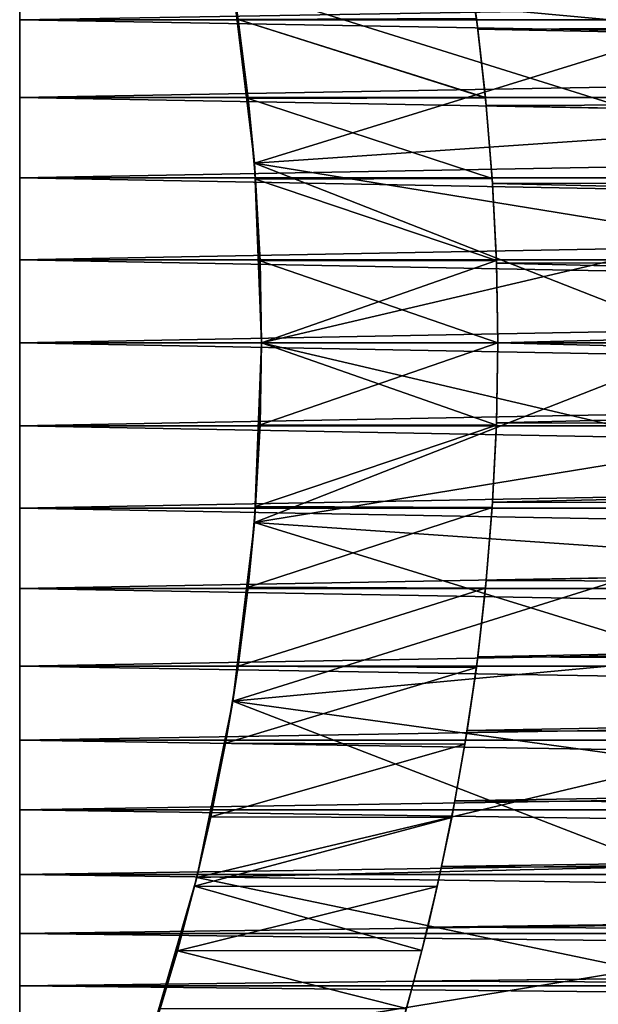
# Model space of a CAD drawing. Header units: metres. Extents: x -13 to 104, y -17 to 17.
# Tile 15 of 235: x 9.27 to 11.97, y -3.08 to 1.51. Entities that reach past the tile are written whole.
import ezdxf

# ---------------------------------------------------------------- set-up
doc = ezdxf.new("R2010")
doc.units = ezdxf.units.M
doc.layers.add('solid_508351', color=7, linetype='CONTINUOUS')

msp = doc.modelspace()

# ---------------------------------------------------------------- linework, layer by layer
at = {"layer": 'solid_508351'}
for points in [[(9.272829, 3.7), (9.272829, 3.679724, -0.386823), (9.272829, -3.7)], [(9.272829, -3.679724, 0.386823), (9.272829, 3.7), (9.272829, -3.7)], [(9.272829, -3.679724, 0.386823), (9.272829, 3.679724, 0.386823), (9.272829, 3.7)], [(9.272829, 3.679724, -0.386823), (9.272829, -3.679724, -0.386823), (9.272829, -3.7)], [(9.272829, 3.679724, -0.386823), (9.272829, 3.619157, -0.769226), (9.272829, -3.679724, -0.386823)], [(9.272829, -3.619157, 0.769226), (9.272829, 3.619157, 0.769226), (9.272829, 3.679724, 0.386823)], [(9.272829, -3.679724, 0.386823), (9.272829, -3.619157, 0.769226), (9.272829, 3.679724, 0.386823)], [(9.272829, 3.619157, -0.769226), (9.272829, -3.619157, -0.769226), (9.272829, -3.679724, -0.386823)], [(9.272829, 3.619157, -0.769226), (9.272829, 3.518862, -1.143498), (9.272829, -3.619157, -0.769226)], [(9.272829, -3.518862, 1.143498), (9.272829, 3.518862, 1.143498), (9.272829, 3.619157, 0.769226)], [(9.272829, -3.619157, 0.769226), (9.272829, -3.518862, 1.143498), (9.272829, 3.619157, 0.769226)], [(9.272829, 3.518862, -1.143498), (9.272829, -3.518862, -1.143498), (9.272829, -3.619157, -0.769226)], [(9.272829, 3.518862, -1.143498), (9.272829, 3.380115, -1.504933), (9.272829, -3.518862, -1.143498)], [(9.272829, -3.380115, 1.504933), (9.272829, 3.380115, 1.504933), (9.272829, 3.518862, 1.143498)], [(9.272829, -3.518862, 1.143498), (9.272829, -3.380115, 1.504933), (9.272829, 3.518862, 1.143498)], [(9.272829, 3.380115, -1.504933), (9.272829, -3.380115, -1.504933), (9.272829, -3.518862, -1.143498)], [(9.272829, 3.380115, -1.504933), (9.272829, 3.204233, -1.850095), (9.272829, -3.380115, -1.504933)], [(9.272829, -3.204233, 1.850095), (9.272829, 3.204233, 1.850095), (9.272829, 3.380115, 1.504933)], [(9.272829, -3.380115, 1.504933), (9.272829, -3.204233, 1.850095), (9.272829, 3.380115, 1.504933)], [(9.272829, 3.204233, -1.850095), (9.272829, -3.204233, -1.850095), (9.272829, -3.380115, -1.504933)], [(9.272829, 3.204233, -1.850095), (9.272829, 2.993302, -2.174882), (9.272829, -3.204233, -1.850095)], [(9.272829, -2.993302, 2.174882), (9.272829, 2.993302, 2.174882), (9.272829, 3.204233, 1.850095)], [(9.272829, -3.204233, 1.850095), (9.272829, -2.993302, 2.174882), (9.272829, 3.204233, 1.850095)], [(9.272829, 2.993302, -2.174882), (9.272829, -2.993302, -2.174882), (9.272829, -3.204233, -1.850095)], [(9.272829, 2.993302, -2.174882), (9.272829, 2.749628, -2.475786), (9.272829, -2.993302, -2.174882)], [(9.272829, -2.749628, 2.475786), (9.272829, 2.749628, 2.475786), (9.272829, 2.993302, 2.174882)], [(9.272829, -2.993302, 2.174882), (9.272829, -2.749628, 2.475786), (9.272829, 2.993302, 2.174882)], [(9.272829, 2.749628, -2.475786), (9.272829, -2.749628, -2.475786), (9.272829, -2.993302, -2.174882)], [(9.272829, 2.749628, -2.475786), (9.272829, 2.475681, -2.749712), (9.272829, -2.749628, -2.475786)], [(9.272829, -2.475681, 2.749712), (9.272829, 2.475681, 2.749712), (9.272829, 2.749628, 2.475786)], [(9.272829, -2.749628, 2.475786), (9.272829, -2.475681, 2.749712), (9.272829, 2.749628, 2.475786)], [(9.272829, 2.475681, -2.749712), (9.272829, -2.475681, -2.749712), (9.272829, -2.749628, -2.475786)], [(9.272829, 2.475681, -2.749712), (9.272829, 2.174793, -2.993368), (9.272829, -2.475681, -2.749712)], [(9.272829, -2.174793, 2.993368), (9.272829, 2.174793, 2.993368), (9.272829, 2.475681, 2.749712)], [(9.272829, -2.475681, 2.749712), (9.272829, -2.174793, 2.993368), (9.272829, 2.475681, 2.749712)], [(9.272829, 2.174793, -2.993368), (9.272829, -2.174793, -2.993368), (9.272829, -2.475681, -2.749712)], [(9.272829, 2.174793, -2.993368), (9.272829, 1.849912, -3.204328), (9.272829, -2.174793, -2.993368)], [(9.272829, -1.849912, 3.204328), (9.272829, 1.849912, 3.204328), (9.272829, 2.174793, 2.993368)], [(9.272829, -2.174793, 2.993368), (9.272829, -1.849912, 3.204328), (9.272829, 2.174793, 2.993368)], [(10.265328, 1.668245, 18), (12.413424, 1.46843, 18), (12.346163, 1.955016, 18)], [(10.265328, 1.668245, -18), (12.346164, 1.955011, -18), (12.413425, 1.468425, -18)], [(9.272829, 1.849912, -3.204328), (9.272829, -1.849912, -3.204328), (9.272829, -2.174793, -2.993368)], [(9.272829, 1.849912, -3.204328), (9.272829, 1.504861, -3.380139), (9.272829, -1.849912, -3.204328)], [(29.872829, 1.504861, -3.380139), (9.272829, 1.504861, -3.380139), (9.272829, 1.849912, -3.204328)], [(29.872829, 1.504861, -3.380139), (9.272829, 1.849912, -3.204328), (29.872829, 1.849912, -3.204328)], [(9.272829, -1.504861, 3.380139), (9.272829, 1.504861, 3.380139), (9.272829, 1.849912, 3.204328)], [(29.872829, 1.849912, 3.204328), (9.272829, 1.849912, 3.204328), (9.272829, 1.504861, 3.380139)], [(9.272829, -1.849912, 3.204328), (9.272829, -1.504861, 3.380139), (9.272829, 1.849912, 3.204328)], [(29.872829, 1.504861, 3.380139), (29.872829, 1.849912, 3.204328), (9.272829, 1.504861, 3.380139)], [(11.357436, 1.805172, 3.286894), (11.406723, 1.461735, 3.453391), (11.400307, 1.510964, 3.703653)], [(27, 1.525253, 3.42579), (11.406723, 1.461735, 3.453391), (11.357436, 1.805172, 3.286894)], [(11.40673, 1.461682, -3.453413), (11.357446, 1.805109, -3.286929), (11.400317, 1.510882, -3.703687)], [(27, 1.525253, -3.42579), (11.357446, 1.805109, -3.286929), (11.40673, 1.461682, -3.453413)], [(10.265328, 1.668245, -18), (12.413425, 1.468425, -18), (12.46152, 0.980093, -18)], [(10.366272, 0.8369, -18), (10.265328, 1.668245, -18), (12.46152, 0.980093, -18)], [(10.290419, 1.505754, -3.705793), (10.265328, 1.668245, -18), (10.366272, 0.8369, -18)], [(10.265328, 1.668245, 18), (10.366272, 0.8369, 18), (12.413424, 1.46843, 18)], [(10.337587, 1.137666, 3.834819), (10.366272, 0.8369, 18), (10.265328, 1.668245, 18)], [(10.290418, 1.505756, 3.705792), (10.337587, 1.137666, 3.834819), (10.265328, 1.668245, 18)], [(27, 1.525253, 3.42579), (27, 1.158916, 3.566412), (11.406723, 1.461735, 3.453391)], [(27, 1.158916, -3.566412), (27, 1.525253, -3.42579), (11.40673, 1.461682, -3.453413)], [(9.272829, 1.504861, -3.380139), (9.272829, -1.504861, -3.380139), (9.272829, -1.849912, -3.204328)], [(9.272829, 1.504861, -3.380139), (9.272829, 1.143361, -3.518898), (9.272829, -1.504861, -3.380139)], [(29.872829, 1.143361, -3.518898), (9.272829, 1.143361, -3.518898), (9.272829, 1.504861, -3.380139)], [(29.872829, 1.143361, -3.518898), (9.272829, 1.504861, -3.380139), (29.872829, 1.504861, -3.380139)], [(9.272829, -1.143361, 3.518898), (9.272829, 1.143361, 3.518898), (9.272829, 1.504861, 3.380139)], [(29.872829, 1.504861, 3.380139), (9.272829, 1.504861, 3.380139), (9.272829, 1.143361, 3.518898)], [(9.272829, -1.504861, 3.380139), (9.272829, -1.143361, 3.518898), (9.272829, 1.504861, 3.380139)], [(29.872829, 1.143361, 3.518898), (29.872829, 1.504861, 3.380139), (9.272829, 1.143361, 3.518898)], [(10.290418, 1.505756, 3.705792), (11.400307, 1.510964, 3.703653), (11.443135, 1.142214, 3.83347)], [(10.290418, 1.505756, 3.705792), (11.443135, 1.142214, 3.83347), (10.337587, 1.137666, 3.834819)], [(10.290419, 1.505754, -3.705793), (11.443141, 1.142159, -3.833486), (11.400317, 1.510882, -3.703687)], [(10.337587, 1.137667, -3.834819), (10.290419, 1.505754, -3.705793), (10.366272, 0.8369, -18)], [(10.337587, 1.137667, -3.834819), (11.443141, 1.142159, -3.833486), (10.290419, 1.505754, -3.705793)], [(10.366272, 0.8369, 18), (12.46152, 0.980096, 18), (12.413424, 1.46843, 18)], [(11.406723, 1.461735, 3.453391), (11.443135, 1.142214, 3.83347), (11.400307, 1.510964, 3.703653)], [(11.40673, 1.461682, -3.453413), (11.400317, 1.510882, -3.703687), (11.443141, 1.142159, -3.833486)], [(11.406723, 1.461735, 3.453391), (11.446671, 1.106228, 3.583128), (11.443135, 1.142214, 3.83347)], [(27, 1.158916, 3.566412), (11.446671, 1.106228, 3.583128), (11.406723, 1.461735, 3.453391)], [(11.446675, 1.106179, -3.583143), (11.40673, 1.461682, -3.453413), (11.443141, 1.142159, -3.833486)], [(27, 1.158916, -3.566412), (11.40673, 1.461682, -3.453413), (11.446675, 1.106179, -3.583143)], [(27, 1.158916, 3.566412), (27, 0.779708, 3.668041), (11.446671, 1.106228, 3.583128)], [(27, 0.779708, -3.668041), (27, 1.158916, -3.566412), (11.446675, 1.106179, -3.583143)], [(9.272829, 1.143361, -3.518898), (9.272829, -1.143361, -3.518898), (9.272829, -1.504861, -3.380139)], [(9.272829, 1.143361, -3.518898), (9.272829, 0.769216, -3.619143), (9.272829, -1.143361, -3.518898)], [(29.872829, 0.769216, -3.619143), (9.272829, 0.769216, -3.619143), (9.272829, 1.143361, -3.518898)], [(29.872829, 0.769216, -3.619143), (9.272829, 1.143361, -3.518898), (29.872829, 1.143361, -3.518898)], [(9.272829, -0.769216, 3.619143), (9.272829, 0.769216, 3.619143), (9.272829, 1.143361, 3.518898)], [(29.872829, 1.143361, 3.518898), (9.272829, 1.143361, 3.518898), (9.272829, 0.769216, 3.619143)], [(9.272829, -1.143361, 3.518898), (9.272829, -0.769216, 3.619143), (9.272829, 1.143361, 3.518898)], [(29.872829, 0.769216, 3.619143), (29.872829, 1.143361, 3.518898), (9.272829, 0.769216, 3.619143)], [(10.337587, 1.137666, 3.834819), (11.443135, 1.142214, 3.83347), (11.474482, 0.765687, 3.926037)], [(10.337587, 1.137667, -3.834819), (11.474484, 0.765641, -3.926046), (11.443141, 1.142159, -3.833486)], [(10.372047, 0.761995, -3.926763), (10.337587, 1.137667, -3.834819), (10.366272, 0.8369, -18)], [(10.372047, 0.761995, -3.926763), (11.474484, 0.765641, -3.926046), (10.337587, 1.137667, -3.834819)], [(10.337587, 1.137666, 3.834819), (10.372047, 0.761988, 3.926764), (10.366272, 0.8369, 18)], [(10.337587, 1.137666, 3.834819), (11.474482, 0.765687, 3.926037), (10.372047, 0.761988, 3.926764)], [(11.446671, 1.106228, 3.583128), (11.474482, 0.765687, 3.926037), (11.443135, 1.142214, 3.83347)], [(11.446675, 1.106179, -3.583143), (11.443141, 1.142159, -3.833486), (11.474484, 0.765641, -3.926046)], [(11.446671, 1.106228, 3.583128), (11.476048, 0.741828, 3.675906), (11.474482, 0.765687, 3.926037)], [(27, 0.779708, 3.668041), (11.476048, 0.741828, 3.675906), (11.446671, 1.106228, 3.583128)], [(11.476051, 0.741793, -3.675914), (11.446675, 1.106179, -3.583143), (11.474484, 0.765641, -3.926046)], [(27, 0.779708, -3.668041), (11.446675, 1.106179, -3.583143), (11.476051, 0.741793, -3.675914)], [(10.366272, 0.8369, 18), (12.490363, 0.490755, 18), (12.46152, 0.980096, 18)], [(10.366272, 0.8369, -18), (12.46152, 0.980093, -18), (12.490363, 0.490753, -18)], [(10.366272, 0.8369, -18), (12.490363, 0.490753, -18), (12.5, 0, -18)], [(10.366272, 0.8369, -18), (12.5, 0, -18), (10.4, 0, -18)], [(10.372047, 0.761995, -3.926763), (10.366272, 0.8369, -18), (10.4, 0, -18)], [(10.366272, 0.8369, 18), (10.4, 0, 18), (12.490363, 0.490755, 18)], [(10.4, 0, 4), (10.4, 0, 18), (10.366272, 0.8369, 18)], [(10.392982, 0.382007, 3.981722), (10.4, 0, 4), (10.366272, 0.8369, 18)], [(10.372047, 0.761988, 3.926764), (10.392982, 0.382007, 3.981722), (10.366272, 0.8369, 18)], [(27, 0.779708, 3.668041), (27, 0.392097, 3.729444), (11.476048, 0.741828, 3.675906)], [(27, 0.392097, -3.729444), (27, 0.779708, -3.668041), (11.476051, 0.741793, -3.675914)], [(9.272829, 0.769216, -3.619143), (9.272829, -0.769216, -3.619143), (9.272829, -1.143361, -3.518898)], [(9.272829, 0.769216, -3.619143), (9.272829, 0.386774, -3.679723), (9.272829, -0.769216, -3.619143)], [(29.872829, 0.386774, -3.679723), (9.272829, 0.386774, -3.679723), (9.272829, 0.769216, -3.619143)], [(29.872829, 0.386774, -3.679723), (9.272829, 0.769216, -3.619143), (29.872829, 0.769216, -3.619143)], [(9.272829, -0.386774, 3.679723), (9.272829, 0.386774, 3.679723), (9.272829, 0.769216, 3.619143)], [(29.872829, 0.769216, 3.619143), (9.272829, 0.769216, 3.619143), (9.272829, 0.386774, 3.679723)], [(9.272829, -0.769216, 3.619143), (9.272829, -0.386774, 3.679723), (9.272829, 0.769216, 3.619143)], [(29.872829, 0.386774, 3.679723), (29.872829, 0.769216, 3.619143), (9.272829, 0.386774, 3.679723)], [(10.372047, 0.761988, 3.926764), (11.474482, 0.765687, 3.926037), (11.493599, 0.383654, 3.981565)], [(10.372047, 0.761995, -3.926763), (11.493599, 0.383645, -3.981566), (11.474484, 0.765641, -3.926046)], [(10.392982, 0.382011, -3.981722), (10.372047, 0.761995, -3.926763), (10.4, 0, -18)], [(10.392982, 0.382011, -3.981722), (11.493599, 0.383645, -3.981566), (10.372047, 0.761995, -3.926763)], [(10.372047, 0.761988, 3.926764), (11.493599, 0.383654, 3.981565), (10.392982, 0.382007, 3.981722)], [(11.476048, 0.741828, 3.675906), (11.493599, 0.383654, 3.981565), (11.474482, 0.765687, 3.926037)], [(11.476051, 0.741793, -3.675914), (11.474484, 0.765641, -3.926046), (11.493599, 0.383645, -3.981566)], [(11.476048, 0.741828, 3.675906), (11.493976, 0.372192, 3.731491), (11.493599, 0.383654, 3.981565)], [(27, 0.392097, 3.729444), (11.493976, 0.372192, 3.731491), (11.476048, 0.741828, 3.675906)], [(11.493976, 0.372181, -3.731492), (11.476051, 0.741793, -3.675914), (11.493599, 0.383645, -3.981566)], [(27, 0.392097, -3.729444), (11.476051, 0.741793, -3.675914), (11.493976, 0.372181, -3.731492)], [(10.4, 0, 18), (12.5, 0, 18), (12.490363, 0.490755, 18)], [(9.272829, 0.386774, -3.679723), (9.272829, -0.386774, -3.679723), (9.272829, -0.769216, -3.619143)], [(9.272829, 0.386774, -3.679723), (9.272829, 0, -3.699981), (9.272829, -0.386774, -3.679723)], [(29.872829, 0, -3.699981), (9.272829, 0, -3.699981), (9.272829, 0.386774, -3.679723)], [(29.872829, 0, -3.699981), (9.272829, 0.386774, -3.679723), (29.872829, 0.386774, -3.679723)], [(9.272829, -0.386774, 3.679723), (9.272829, 0, 3.699981), (9.272829, 0.386774, 3.679723)], [(29.872829, 0.386774, 3.679723), (9.272829, 0.386774, 3.679723), (9.272829, 0, 3.699981)], [(29.872829, 0, 3.699981), (29.872829, 0.386774, 3.679723), (9.272829, 0, 3.699981)], [(10.392982, 0.382007, 3.981722), (11.493599, 0.383654, 3.981565), (11.5, 0, 4)], [(10.392982, 0.382011, -3.981722), (10.4, 0, -4), (11.493599, 0.383645, -3.981566)], [(10.392982, 0.382011, -3.981722), (10.4, 0, -18), (10.4, 0, -4)], [(10.392982, 0.382007, 3.981722), (11.5, 0, 4), (10.4, 0, 4)], [(10.4, 0, -4), (11.5, 0, -4), (11.493599, 0.383645, -3.981566)], [(11.5, 0, 3.75), (11.5, 0, 4), (11.493599, 0.383654, 3.981565)], [(11.493976, 0.372192, 3.731491), (11.5, 0, 3.75), (11.493599, 0.383654, 3.981565)], [(11.493976, 0.372181, -3.731492), (11.493599, 0.383645, -3.981566), (11.5, 0, -4)], [(27, 0.392097, -3.729444), (11.493976, 0.372181, -3.731492), (11.5, 0, -3.75)], [(27, 0.392097, 3.729444), (27, 0, 3.75), (11.493976, 0.372192, 3.731491)], [(27, 0, 3.75), (11.5, 0, 3.75), (11.493976, 0.372192, 3.731491)], [(11.493976, 0.372181, -3.731492), (11.5, 0, -4), (11.5, 0, -3.75)], [(27, 0, -3.75), (27, 0.392097, -3.729444), (11.5, 0, -3.75)], [(29.872829, 0, 3.699981), (9.272829, 0, 3.699981), (9.272829, -0.386774, 3.679723)], [(29.872829, -0.386774, 3.679723), (29.872829, 0, 3.699981), (9.272829, -0.386774, 3.679723)], [(10.366272, -0.8369, -18), (10.4, 0, -18), (12.490365, -0.490717, -18)], [(10.4, 0, -4), (10.4, 0, -18), (10.366272, -0.8369, -18)], [(10.366272, -0.8369, 18), (12.5, 0, 18), (10.4, 0, 18)], [(10.372047, -0.761993, 3.926763), (10.366272, -0.8369, 18), (10.4, 0, 18)], [(10.392982, -0.38201, 3.981722), (10.372047, -0.761993, 3.926763), (10.4, 0, 18)], [(10.392982, -0.38201, 3.981722), (10.4, 0, 18), (10.4, 0, 4)], [(10.392982, -0.382007, -3.981722), (11.493598, -0.383663, -3.981564), (11.5, 0, -4)], [(10.392982, -0.382007, -3.981722), (11.5, 0, -4), (10.4, 0, -4)], [(10.4, 0, -18), (12.5, 0, -18), (12.490365, -0.490717, -18)], [(10.4, 0, 4), (11.5, 0, 4), (11.493599, -0.383652, 3.981565)], [(11.5, 0, -3.75), (11.5, 0, -4), (11.493598, -0.383663, -3.981564)], [(11.493976, -0.372193, -3.731491), (11.5, 0, -3.75), (11.493598, -0.383663, -3.981564)], [(11.493976, -0.37218, 3.731492), (11.493599, -0.383652, 3.981565), (11.5, 0, 4)], [(11.5, 0, 3.75), (11.493976, -0.37218, 3.731492), (11.5, 0, 4)], [(27, 0, -3.75), (11.5, 0, -3.75), (11.493976, -0.372193, -3.731491)], [(27, -0.392097, -3.729444), (27, 0, -3.75), (11.493976, -0.372193, -3.731491)], [(27, -0.392097, 3.729444), (11.493976, -0.37218, 3.731492), (11.5, 0, 3.75)], [(27, -0.392097, 3.729444), (11.5, 0, 3.75), (27, 0, 3.75)], [(29.872829, -0.386774, -3.679723), (9.272829, -0.386774, -3.679723), (9.272829, 0, -3.699981)], [(29.872829, -0.386774, -3.679723), (9.272829, 0, -3.699981), (29.872829, 0, -3.699981)], [(10.392982, -0.382007, -3.981722), (10.4, 0, -4), (10.366272, -0.8369, -18)], [(10.366272, -0.8369, 18), (12.490364, -0.490729, 18), (12.5, 0, 18)], [(10.392982, -0.38201, 3.981722), (10.4, 0, 4), (11.493599, -0.383652, 3.981565)], [(29.872829, -0.769216, -3.619143), (9.272829, -0.769216, -3.619143), (9.272829, -0.386774, -3.679723)], [(29.872829, -0.769216, -3.619143), (9.272829, -0.386774, -3.679723), (29.872829, -0.386774, -3.679723)], [(29.872829, -0.386774, 3.679723), (9.272829, -0.386774, 3.679723), (9.272829, -0.769216, 3.619143)], [(29.872829, -0.769216, 3.619143), (29.872829, -0.386774, 3.679723), (9.272829, -0.769216, 3.619143)], [(10.372047, -0.761988, -3.926764), (10.392982, -0.382007, -3.981722), (10.366272, -0.8369, -18)], [(10.372047, -0.761988, -3.926764), (11.493598, -0.383663, -3.981564), (10.392982, -0.382007, -3.981722)], [(10.392982, -0.38201, 3.981722), (11.493599, -0.383652, 3.981565), (10.372047, -0.761993, 3.926763)], [(10.372047, -0.761993, 3.926763), (11.493599, -0.383652, 3.981565), (11.474483, -0.76565, 3.926044)], [(10.372047, -0.761988, -3.926764), (11.474481, -0.765705, -3.926033), (11.493598, -0.383663, -3.981564)], [(11.476048, -0.74183, -3.675906), (11.493598, -0.383663, -3.981564), (11.474481, -0.765705, -3.926033)], [(11.476051, -0.741788, 3.675915), (11.474483, -0.76565, 3.926044), (11.493599, -0.383652, 3.981565)], [(11.476048, -0.74183, -3.675906), (11.493976, -0.372193, -3.731491), (11.493598, -0.383663, -3.981564)], [(27, -0.392097, -3.729444), (11.493976, -0.372193, -3.731491), (11.476048, -0.74183, -3.675906)], [(27, -0.392097, -3.729444), (11.476048, -0.74183, -3.675906), (27, -0.779708, -3.668041)], [(11.493976, -0.37218, 3.731492), (11.476051, -0.741788, 3.675915), (11.493599, -0.383652, 3.981565)], [(27, -0.392097, 3.729444), (11.476051, -0.741788, 3.675915), (11.493976, -0.37218, 3.731492)], [(27, -0.779708, 3.668041), (11.476051, -0.741788, 3.675915), (27, -0.392097, 3.729444)], [(10.366272, -0.8369, -18), (12.490365, -0.490717, -18), (12.461525, -0.980032, -18)], [(10.366272, -0.8369, 18), (12.461524, -0.980052, 18), (12.490364, -0.490729, 18)], [(29.872829, -1.143361, -3.518898), (9.272829, -1.143361, -3.518898), (9.272829, -0.769216, -3.619143)], [(29.872829, -1.143361, -3.518898), (9.272829, -0.769216, -3.619143), (29.872829, -0.769216, -3.619143)], [(29.872829, -0.769216, 3.619143), (9.272829, -0.769216, 3.619143), (9.272829, -1.143361, 3.518898)], [(29.872829, -1.143361, 3.518898), (29.872829, -0.769216, 3.619143), (9.272829, -1.143361, 3.518898)], [(10.337587, -1.137665, -3.834819), (10.372047, -0.761988, -3.926764), (10.366272, -0.8369, -18)], [(10.337587, -1.137665, -3.834819), (11.474481, -0.765705, -3.926033), (10.372047, -0.761988, -3.926764)], [(10.372047, -0.761993, 3.926763), (10.337587, -1.137666, 3.834819), (10.366272, -0.8369, 18)], [(10.372047, -0.761993, 3.926763), (11.474483, -0.76565, 3.926044), (10.337587, -1.137666, 3.834819)], [(10.337587, -1.137666, 3.834819), (11.474483, -0.76565, 3.926044), (11.443139, -1.142175, 3.833481)], [(10.337587, -1.137665, -3.834819), (11.443132, -1.142241, -3.833462), (11.474481, -0.765705, -3.926033)], [(11.44667, -1.106231, -3.583127), (11.474481, -0.765705, -3.926033), (11.443132, -1.142241, -3.833462)], [(11.446675, -1.106172, 3.583145), (11.443139, -1.142175, 3.833481), (11.474483, -0.76565, 3.926044)], [(11.44667, -1.106231, -3.583127), (11.476048, -0.74183, -3.675906), (11.474481, -0.765705, -3.926033)], [(27, -0.779708, -3.668041), (11.476048, -0.74183, -3.675906), (11.44667, -1.106231, -3.583127)], [(11.476051, -0.741788, 3.675915), (11.446675, -1.106172, 3.583145), (11.474483, -0.76565, 3.926044)], [(27, -0.779708, 3.668041), (11.446675, -1.106172, 3.583145), (11.476051, -0.741788, 3.675915)], [(27, -0.779708, -3.668041), (11.44667, -1.106231, -3.583127), (27, -1.158916, -3.566412)], [(27, -1.158916, 3.566412), (11.446675, -1.106172, 3.583145), (27, -0.779708, 3.668041)], [(10.265328, -1.668245, -18), (10.366272, -0.8369, -18), (12.413433, -1.468355, -18)], [(10.337587, -1.137665, -3.834819), (10.366272, -0.8369, -18), (10.265328, -1.668245, -18)], [(10.366272, -0.8369, 18), (10.265328, -1.668245, 18), (12.461524, -0.980052, 18)], [(10.290419, -1.505753, 3.705793), (10.265328, -1.668245, 18), (10.366272, -0.8369, 18)], [(10.337587, -1.137666, 3.834819), (10.290419, -1.505753, 3.705793), (10.366272, -0.8369, 18)], [(10.366272, -0.8369, -18), (12.461525, -0.980032, -18), (12.413433, -1.468355, -18)], [(10.265328, -1.668245, 18), (12.413431, -1.468377, 18), (12.461524, -0.980052, 18)], [(29.872829, -1.504861, -3.380139), (9.272829, -1.504861, -3.380139), (9.272829, -1.143361, -3.518898)], [(29.872829, -1.504861, -3.380139), (9.272829, -1.143361, -3.518898), (29.872829, -1.143361, -3.518898)], [(29.872829, -1.143361, 3.518898), (9.272829, -1.143361, 3.518898), (9.272829, -1.504861, 3.380139)], [(29.872829, -1.504861, 3.380139), (29.872829, -1.143361, 3.518898), (9.272829, -1.504861, 3.380139)], [(10.290418, -1.505755, -3.705792), (10.337587, -1.137665, -3.834819), (10.265328, -1.668245, -18)], [(10.290418, -1.505755, -3.705792), (11.443132, -1.142241, -3.833462), (10.337587, -1.137665, -3.834819)], [(10.290418, -1.505755, -3.705792), (11.400302, -1.510998, -3.703639), (11.443132, -1.142241, -3.833462)], [(10.337587, -1.137666, 3.834819), (11.443139, -1.142175, 3.833481), (10.290419, -1.505753, 3.705793)], [(10.290419, -1.505753, 3.705793), (11.443139, -1.142175, 3.833481), (11.400314, -1.510902, 3.703679)], [(11.406723, -1.461738, -3.45339), (11.443132, -1.142241, -3.833462), (11.400302, -1.510998, -3.703639)], [(11.406731, -1.461675, 3.453416), (11.400314, -1.510902, 3.703679), (11.443139, -1.142175, 3.833481)], [(11.406723, -1.461738, -3.45339), (11.44667, -1.106231, -3.583127), (11.443132, -1.142241, -3.833462)], [(27, -1.158916, -3.566412), (11.44667, -1.106231, -3.583127), (11.406723, -1.461738, -3.45339)], [(11.446675, -1.106172, 3.583145), (11.406731, -1.461675, 3.453416), (11.443139, -1.142175, 3.833481)], [(27, -1.158916, 3.566412), (11.406731, -1.461675, 3.453416), (11.446675, -1.106172, 3.583145)], [(27, -1.158916, -3.566412), (11.406723, -1.461738, -3.45339), (27, -1.525253, -3.42579)], [(27, -1.525253, 3.42579), (11.406731, -1.461675, 3.453416), (27, -1.158916, 3.566412)], [(11.357435, -1.805176, -3.286892), (11.406723, -1.461738, -3.45339), (11.400302, -1.510998, -3.703639)], [(27, -1.525253, -3.42579), (11.406723, -1.461738, -3.45339), (11.357435, -1.805176, -3.286892)], [(11.406731, -1.461675, 3.453416), (11.357448, -1.8051, 3.286934), (11.400314, -1.510902, 3.703679)], [(27, -1.525253, 3.42579), (11.357448, -1.8051, 3.286934), (11.406731, -1.461675, 3.453416)], [(29.872829, -1.849912, -3.204328), (9.272829, -1.849912, -3.204328), (9.272829, -1.504861, -3.380139)], [(29.872829, -1.849912, -3.204328), (9.272829, -1.504861, -3.380139), (29.872829, -1.504861, -3.380139)], [(29.872829, -1.504861, 3.380139), (9.272829, -1.504861, 3.380139), (9.272829, -1.849912, 3.204328)], [(29.872829, -1.849912, 3.204328), (29.872829, -1.504861, 3.380139), (9.272829, -1.849912, 3.204328)], [(10.231684, -1.863505, -3.539405), (10.290418, -1.505755, -3.705792), (10.265328, -1.668245, -18)], [(10.231684, -1.863505, -3.539405), (11.400302, -1.510998, -3.703639), (10.290418, -1.505755, -3.705792)], [(10.231684, -1.863505, -3.539405), (11.347281, -1.867944, -3.537078), (11.400302, -1.510998, -3.703639)], [(10.290419, -1.505753, 3.705793), (10.231685, -1.863497, 3.539409), (10.265328, -1.668245, 18)], [(10.290419, -1.505753, 3.705793), (11.400314, -1.510902, 3.703679), (10.231685, -1.863497, 3.539409)], [(10.231685, -1.863497, 3.539409), (11.400314, -1.510902, 3.703679), (11.347295, -1.867859, 3.537122)], [(10.265328, -1.668245, -18), (12.413433, -1.468355, -18), (12.346175, -1.954941, -18)], [(10.265328, -1.668245, 18), (12.346171, -1.954962, 18), (12.413431, -1.468377, 18)], [(11.357435, -1.805176, -3.286892), (11.400302, -1.510998, -3.703639), (11.347281, -1.867944, -3.537078)], [(11.357448, -1.8051, 3.286934), (11.347295, -1.867859, 3.537122), (11.400314, -1.510902, 3.703679)], [(27, -1.525253, -3.42579), (11.357435, -1.805176, -3.286892), (27, -1.874981, -3.247578)], [(27, -1.874981, 3.247578), (11.357448, -1.8051, 3.286934), (27, -1.525253, 3.42579)], [(10.097763, -2.489002, -18), (10.265328, -1.668245, -18), (12.259934, -2.437987, -18)], [(10.231684, -1.863505, -3.539405), (10.265328, -1.668245, -18), (10.097763, -2.489002, -18)], [(10.265328, -1.668245, 18), (10.097763, -2.489002, 18), (12.346171, -1.954962, 18)], [(10.163235, -2.206504, 3.336366), (10.097763, -2.489002, 18), (10.265328, -1.668245, 18)], [(10.231685, -1.863497, 3.539409), (10.163235, -2.206504, 3.336366), (10.265328, -1.668245, 18)], [(10.265328, -1.668245, -18), (12.346175, -1.954941, -18), (12.259934, -2.437987, -18)], [(11.300574, -2.132376, -3.084687), (11.357435, -1.805176, -3.286892), (11.347281, -1.867944, -3.537078)], [(27, -1.874981, -3.247578), (11.357435, -1.805176, -3.286892), (11.300574, -2.132376, -3.084687)], [(11.357448, -1.8051, 3.286934), (11.300588, -2.132304, 3.084735), (11.347295, -1.867859, 3.537122)], [(27, -1.874981, 3.247578), (11.300588, -2.132304, 3.084735), (11.357448, -1.8051, 3.286934)], [(29.872829, -2.174793, -2.993368), (9.272829, -2.174793, -2.993368), (9.272829, -1.849912, -3.204328)], [(29.872829, -2.174793, -2.993368), (9.272829, -1.849912, -3.204328), (29.872829, -1.849912, -3.204328)], [(29.872829, -1.849912, 3.204328), (9.272829, -1.849912, 3.204328), (9.272829, -2.174793, 2.993368)], [(29.872829, -2.174793, 2.993368), (29.872829, -1.849912, 3.204328), (9.272829, -2.174793, 2.993368)], [(10.163234, -2.20651, -3.336363), (10.231684, -1.863505, -3.539405), (10.097763, -2.489002, -18)], [(10.163234, -2.20651, -3.336363), (11.347281, -1.867944, -3.537078), (10.231684, -1.863505, -3.539405)], [(10.163234, -2.20651, -3.336363), (11.285672, -2.209889, -3.334103), (11.347281, -1.867944, -3.537078)], [(10.231685, -1.863497, 3.539409), (11.347295, -1.867859, 3.537122), (10.163235, -2.206504, 3.336366)], [(10.163235, -2.206504, 3.336366), (11.347295, -1.867859, 3.537122), (11.285687, -2.209808, 3.334157)], [(11.300574, -2.132376, -3.084687), (11.347281, -1.867944, -3.537078), (11.285672, -2.209889, -3.334103)], [(11.300588, -2.132304, 3.084735), (11.285687, -2.209808, 3.334157), (11.347295, -1.867859, 3.537122)], [(27, -1.874981, -3.247578), (11.300574, -2.132376, -3.084687), (27, -2.204153, -3.033837)], [(27, -2.204153, 3.033837), (11.300588, -2.132304, 3.084735), (27, -1.874981, 3.247578)], [(10.097763, -2.489002, 18), (12.259931, -2.438009, 18), (12.346171, -1.954962, 18)], [(11.238437, -2.43876, -2.84863), (11.300574, -2.132376, -3.084687), (11.285672, -2.209889, -3.334103)], [(27, -2.204153, -3.033837), (11.300574, -2.132376, -3.084687), (11.238437, -2.43876, -2.84863)], [(11.300588, -2.132304, 3.084735), (11.238451, -2.438692, 2.848691), (11.285687, -2.209808, 3.334157)], [(27, -2.204153, 3.033837), (11.238451, -2.438692, 2.848691), (11.300588, -2.132304, 3.084735)], [(29.872829, -2.475681, -2.749712), (9.272829, -2.475681, -2.749712), (9.272829, -2.174793, -2.993368)], [(29.872829, -2.475681, -2.749712), (9.272829, -2.174793, -2.993368), (29.872829, -2.174793, -2.993368)], [(29.872829, -2.174793, 2.993368), (9.272829, -2.174793, 2.993368), (9.272829, -2.475681, 2.749712)], [(29.872829, -2.475681, 2.749712), (29.872829, -2.174793, 2.993368), (9.272829, -2.475681, 2.749712)], [(10.087482, -2.530355, -3.097919), (10.163234, -2.20651, -3.336363), (10.097763, -2.489002, -18)], [(10.087482, -2.530355, -3.097919), (11.285672, -2.209889, -3.334103), (10.163234, -2.20651, -3.336363)], [(10.087482, -2.530355, -3.097919), (11.217809, -2.531949, -3.096641), (11.285672, -2.209889, -3.334103)], [(10.163235, -2.206504, 3.336366), (10.087485, -2.530345, 3.097929), (10.097763, -2.489002, 18)], [(10.163235, -2.206504, 3.336366), (11.285687, -2.209808, 3.334157), (10.087485, -2.530345, 3.097929)], [(10.087485, -2.530345, 3.097929), (11.285687, -2.209808, 3.334157), (11.217826, -2.531873, 3.096703)], [(11.238437, -2.43876, -2.84863), (11.285672, -2.209889, -3.334103), (11.217809, -2.531949, -3.096641)], [(11.238451, -2.438692, 2.848691), (11.217826, -2.531873, 3.096703), (11.285687, -2.209808, 3.334157)], [(27, -2.204153, -3.033837), (11.238437, -2.43876, -2.84863), (27, -2.509105, -2.786888)], [(27, -2.509105, 2.786888), (11.238451, -2.438692, 2.848691), (27, -2.204153, 3.033837)], [(29.872829, -2.749628, -2.475786), (9.272829, -2.749628, -2.475786), (9.272829, -2.475681, -2.749712)], [(29.872829, -2.749628, -2.475786), (9.272829, -2.475681, -2.749712), (29.872829, -2.475681, -2.749712)], [(29.872829, -2.475681, 2.749712), (9.272829, -2.475681, 2.749712), (9.272829, -2.749628, 2.475786)], [(29.872829, -2.749628, 2.475786), (29.872829, -2.475681, 2.749712), (9.272829, -2.749628, 2.475786)], [(10.097763, -2.489002, -18), (12.259934, -2.437987, -18), (12.154718, -2.917648, -18)], [(10.097763, -2.489002, 18), (12.154713, -2.917671, 18), (12.259931, -2.438009, 18)], [(11.173659, -2.720171, -2.581282), (11.238437, -2.43876, -2.84863), (11.217809, -2.531949, -3.096641)], [(27, -2.509105, -2.786888), (11.238437, -2.43876, -2.84863), (11.173659, -2.720171, -2.581282)], [(11.238451, -2.438692, 2.848691), (11.173681, -2.720084, 2.581371), (11.217826, -2.531873, 3.096703)], [(27, -2.509105, 2.786888), (11.173681, -2.720084, 2.581371), (11.238451, -2.438692, 2.848691)], [(9.864795, -3.2933, -18), (10.097763, -2.489002, -18), (12.154718, -2.917648, -18)], [(10.087482, -2.530355, -3.097919), (10.097763, -2.489002, -18), (9.864795, -3.2933, -18)], [(10.097763, -2.489002, 18), (9.864795, -3.2933, 18), (12.154713, -2.917671, 18)], [(9.926833, -3.101286, 2.526223), (9.864795, -3.2933, 18), (10.097763, -2.489002, 18)], [(10.007493, -2.83021, 2.826596), (9.926833, -3.101286, 2.526223), (10.097763, -2.489002, 18)], [(10.087485, -2.530345, 3.097929), (10.007493, -2.83021, 2.826596), (10.097763, -2.489002, 18)], [(27, -2.509105, -2.786888), (11.173659, -2.720171, -2.581282), (27, -2.786782, -2.509252)], [(27, -2.786782, 2.509252), (11.173681, -2.720084, 2.581371), (27, -2.509105, 2.786888)], [(10.007491, -2.830217, -2.82659), (10.087482, -2.530355, -3.097919), (9.864795, -3.2933, -18)], [(10.007491, -2.830217, -2.82659), (11.217809, -2.531949, -3.096641), (10.087482, -2.530355, -3.097919)], [(10.007491, -2.830217, -2.82659), (11.146371, -2.829914, -2.826879), (11.217809, -2.531949, -3.096641)], [(10.087485, -2.530345, 3.097929), (11.146388, -2.829846, 2.826947), (10.007493, -2.83021, 2.826596)], [(10.087485, -2.530345, 3.097929), (11.217826, -2.531873, 3.096703), (11.146388, -2.829846, 2.826947)], [(11.173659, -2.720171, -2.581282), (11.217809, -2.531949, -3.096641), (11.146371, -2.829914, -2.826879)], [(11.173681, -2.720084, 2.581371), (11.146388, -2.829846, 2.826947), (11.217826, -2.531873, 3.096703)], [(29.872829, -2.993302, -2.174882), (9.272829, -2.993302, -2.174882), (9.272829, -2.749628, -2.475786)], [(29.872829, -2.993302, -2.174882), (9.272829, -2.749628, -2.475786), (29.872829, -2.749628, -2.475786)], [(29.872829, -2.749628, 2.475786), (9.272829, -2.749628, 2.475786), (9.272829, -2.993302, 2.174882)], [(29.872829, -2.993302, 2.174882), (29.872829, -2.749628, 2.475786), (9.272829, -2.993302, 2.174882)], [(11.109243, -2.972326, -2.286432), (11.173659, -2.720171, -2.581282), (11.146371, -2.829914, -2.826879)], [(27, -2.786782, -2.509252), (11.173659, -2.720171, -2.581282), (11.109243, -2.972326, -2.286432)], [(11.173681, -2.720084, 2.581371), (11.109254, -2.972284, 2.286487), (11.146388, -2.829846, 2.826947)], [(27, -2.786782, 2.509252), (11.109254, -2.972284, 2.286487), (11.173681, -2.720084, 2.581371)], [(27, -2.786782, -2.509252), (11.109243, -2.972326, -2.286432), (27, -3.03368, -2.204369)], [(27, -3.03368, 2.204369), (11.109254, -2.972284, 2.286487), (27, -2.786782, 2.509252)], [(9.926833, -3.101288, -2.526221), (10.007491, -2.830217, -2.82659), (9.864795, -3.2933, -18)], [(10.007493, -2.83021, 2.826596), (11.074469, -3.099377, 2.52859), (9.926833, -3.101286, 2.526223)], [(9.926833, -3.101288, -2.526221), (11.07445, -3.099441, -2.528512), (10.007491, -2.830217, -2.82659)], [(10.007491, -2.830217, -2.82659), (11.07445, -3.099441, -2.528512), (11.146371, -2.829914, -2.826879)], [(10.007493, -2.83021, 2.826596), (11.146388, -2.829846, 2.826947), (11.074469, -3.099377, 2.52859)], [(11.109243, -2.972326, -2.286432), (11.146371, -2.829914, -2.826879), (11.07445, -3.099441, -2.528512)], [(11.109254, -2.972284, 2.286487), (11.074469, -3.099377, 2.52859), (11.146388, -2.829846, 2.826947)], [(9.864795, -3.2933, -18), (12.154718, -2.917648, -18), (12.030858, -3.39238, -18)], [(9.864795, -3.2933, 18), (12.030851, -3.392403, 18), (12.154713, -2.917671, 18)], [(11.0482, -3.191753, -1.96856), (11.109243, -2.972326, -2.286432), (11.07445, -3.099441, -2.528512)], [(27, -3.03368, -2.204369), (11.109243, -2.972326, -2.286432), (11.0482, -3.191753, -1.96856)], [(11.109254, -2.972284, 2.286487), (11.048215, -3.191701, 1.968644), (11.074469, -3.099377, 2.52859)], [(27, -3.03368, 2.204369), (11.048215, -3.191701, 1.968644), (11.109254, -2.972284, 2.286487)], [(29.872829, -3.204233, -1.850095), (9.272829, -3.204233, -1.850095), (9.272829, -2.993302, -2.174882)], [(29.872829, -3.204233, -1.850095), (9.272829, -2.993302, -2.174882), (29.872829, -2.993302, -2.174882)], [(29.872829, -2.993302, 2.174882), (9.272829, -2.993302, 2.174882), (9.272829, -3.204233, 1.850095)], [(29.872829, -3.204233, 1.850095), (29.872829, -2.993302, 2.174882), (9.272829, -3.204233, 1.850095)], [(27, -3.03368, -2.204369), (11.0482, -3.191753, -1.96856), (27, -3.247661, -1.874886)], [(27, -3.247661, 1.874886), (11.048215, -3.191701, 1.968644), (27, -3.03368, 2.204369)]]:
    msp.add_3dface(points, dxfattribs=at)

doc.saveas('drawing.dxf')
